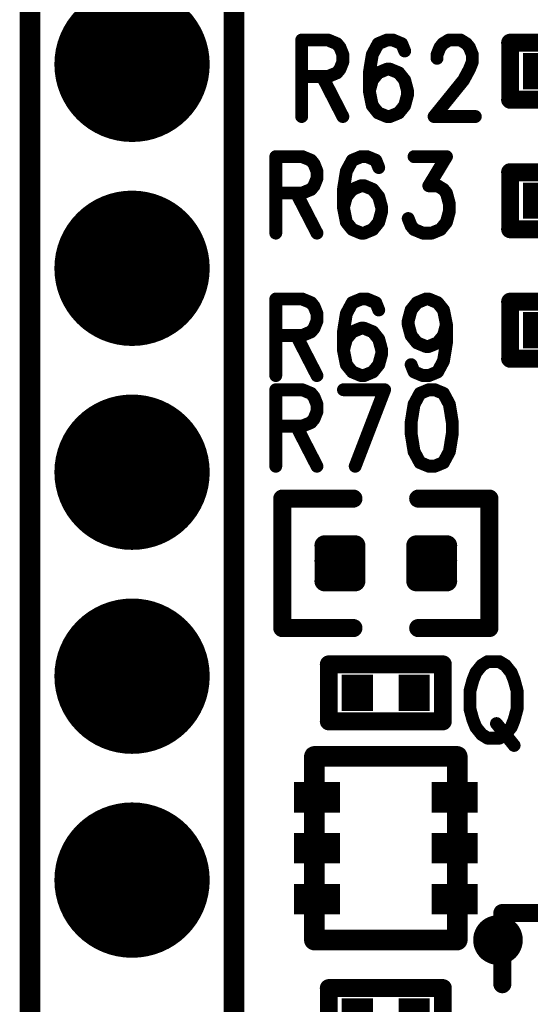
# Model space of a CAD drawing. Extents: x 2 to 38, y 2.4 to 29.6.
# Tile 46 of 93: x 12.9 to 13.8, y 16.8 to 18.6. Entities that reach past the tile are written whole.
import ezdxf

# ---------------------------------------------------------------- set-up
doc = ezdxf.new("R2010")
doc.units = 0
doc.layers.get('0').update_dxf_attribs({"linetype": 'CONTINUOUS'})
doc.layers.add('adt001026', color=1, linetype='CONTINUOUS')

# ---------------------------------------------------------------- blocks, each defined once
blk = doc.blocks.new('D11')
at = {"const_width": 0.0115}
blk.add_lwpolyline([(-0.00575, 0, 1), (0.00575, 0, 1)], format="xyb", close=True, dxfattribs=at)
blk = doc.blocks.new('D13')
at = {"const_width": 0.0185}
blk.add_lwpolyline([(-0.00925, 0, 1), (0.00925, 0, 1)], format="xyb", close=True, dxfattribs=at)
blk = doc.blocks.new('D14')
at = {"const_width": 0.01815}
blk.add_lwpolyline([(-0.009075, 0, 1), (0.009075, 0, 1)], format="xyb", close=True, dxfattribs=at)
blk = doc.blocks.new('D15')
at = {"const_width": 0.0161}
blk.add_lwpolyline([(-0.00805, 0, 1), (0.00805, 0, 1)], format="xyb", close=True, dxfattribs=at)
blk = doc.blocks.new('D17')
at = {"const_width": 0.13865}
blk.add_lwpolyline([(-0.069325, 0, 1), (0.069325, 0, 1)], format="xyb", close=True, dxfattribs=at)
blk = doc.blocks.new('D26')
at = {"const_width": 0.0646}
blk.add_lwpolyline([(-0.0277, 0), (0.0277, 0)], dxfattribs=at)
blk = doc.blocks.new('D34')
at = {"const_width": 0.0545}
blk.add_lwpolyline([(-0.0409, 0), (0.0409, 0)], dxfattribs=at)

msp = doc.modelspace()

# ---------------------------------------------------------------- linework, layer by layer
at = {"layer": 'adt001026', "color": 1}
for points, const_width in [([(12.9068, 15.0622), (12.9068, 19.7947)], 0.037), ([(13.2709, 19.7947), (13.2709, 15.0622)], 0.037), ([(13.3917, 18.5639), (13.3917, 18.4274)], 0.023), ([(13.3917, 18.5639), (13.439, 18.5639)], 0.023), ([(13.439, 18.5639), (13.4547, 18.5574)], 0.023), ([(13.4547, 18.5574), (13.46, 18.5509)], 0.023), ([(13.46, 18.5509), (13.4652, 18.5379)], 0.023), ([(13.5283, 18.5574), (13.5178, 18.5379)], 0.023), ([(13.544, 18.5639), (13.5283, 18.5574)], 0.023), ([(13.5546, 18.5639), (13.544, 18.5639)], 0.023), ([(13.5703, 18.5574), (13.5546, 18.5639)], 0.023), ([(13.5756, 18.5444), (13.5703, 18.5574)], 0.023), ([(13.6334, 18.5379), (13.6386, 18.5509)], 0.023), ([(13.6386, 18.5509), (13.6439, 18.5574)], 0.023), ([(13.6439, 18.5574), (13.6544, 18.5639)], 0.023), ([(13.6544, 18.5639), (13.6754, 18.5639)], 0.023), ([(13.6754, 18.5639), (13.6859, 18.5574)], 0.023), ([(13.6859, 18.5574), (13.6912, 18.5509)], 0.023), ([(13.6912, 18.5509), (13.6964, 18.5379)], 0.023), ([(13.7639, 18.5591), (13.9673, 18.5591)], 0.032), ([(13.7639, 18.4574), (13.7639, 18.5591)], 0.032), ([(13.4652, 18.5379), (13.4652, 18.5249)], 0.023), ([(13.5178, 18.5379), (13.5125, 18.5054)], 0.023), ([(13.6334, 18.5314), (13.6334, 18.5379)], 0.023), ([(13.6964, 18.5379), (13.6964, 18.5249)], 0.023), ([(13.4652, 18.5249), (13.46, 18.5119)], 0.023), ([(13.6964, 18.5249), (13.6912, 18.5119)], 0.023), ([(13.439, 18.4989), (13.3917, 18.4989)], 0.023), ([(13.4285, 18.4989), (13.4652, 18.4274)], 0.023), ([(13.4547, 18.5054), (13.439, 18.4989)], 0.023), ([(13.46, 18.5119), (13.4547, 18.5054)], 0.023), ([(13.5125, 18.5054), (13.5125, 18.4729)], 0.023), ([(13.5283, 18.5054), (13.5178, 18.4924)], 0.023), ([(13.544, 18.5119), (13.5283, 18.5054)], 0.023), ([(13.5493, 18.5119), (13.544, 18.5119)], 0.023), ([(13.5651, 18.5054), (13.5493, 18.5119)], 0.023), ([(13.5756, 18.4924), (13.5651, 18.5054)], 0.023), ([(13.6912, 18.5119), (13.6807, 18.4924)], 0.023), ([(13.5178, 18.4924), (13.5125, 18.4729)], 0.023), ([(13.5808, 18.4729), (13.5756, 18.4924)], 0.023), ([(13.6807, 18.4924), (13.6281, 18.4274)], 0.023), ([(13.5125, 18.4729), (13.5178, 18.4469)], 0.023), ([(13.5756, 18.4469), (13.5808, 18.4664)], 0.023), ([(13.5808, 18.4664), (13.5808, 18.4729)], 0.023), ([(13.9673, 18.4574), (13.7639, 18.4574)], 0.032), ([(13.5178, 18.4469), (13.5283, 18.4339)], 0.023), ([(13.5651, 18.4339), (13.5756, 18.4469)], 0.023), ([(13.5283, 18.4339), (13.544, 18.4274)], 0.023), ([(13.544, 18.4274), (13.5493, 18.4274)], 0.023), ([(13.5493, 18.4274), (13.5651, 18.4339)], 0.023), ([(13.6281, 18.4274), (13.7017, 18.4274)], 0.023), ([(13.3455, 18.3558), (13.3455, 18.2193)], 0.023), ([(13.3455, 18.3558), (13.3927, 18.3558)], 0.023), ([(13.3927, 18.3558), (13.4085, 18.3493)], 0.023), ([(13.4978, 18.3558), (13.4821, 18.3493)], 0.023), ([(13.5083, 18.3558), (13.4978, 18.3558)], 0.023), ([(13.5241, 18.3493), (13.5083, 18.3558)], 0.023), ([(13.5924, 18.3558), (13.6502, 18.3558)], 0.023), ([(13.6502, 18.3558), (13.6187, 18.3038)], 0.023), ([(13.4085, 18.3493), (13.4138, 18.3428)], 0.023), ([(13.4138, 18.3428), (13.419, 18.3298)], 0.023), ([(13.4821, 18.3493), (13.4715, 18.3298)], 0.023), ([(13.5293, 18.3363), (13.5241, 18.3493)], 0.023), ([(13.419, 18.3298), (13.419, 18.3168)], 0.023), ([(13.4715, 18.3298), (13.4663, 18.2973)], 0.023), ([(13.7639, 18.328), (13.9673, 18.328)], 0.032), ([(13.7639, 18.2262), (13.7639, 18.328)], 0.032), ([(13.4138, 18.3038), (13.4085, 18.2973)], 0.023), ([(13.419, 18.3168), (13.4138, 18.3038)], 0.023), ([(13.4978, 18.3038), (13.4821, 18.2973)], 0.023), ([(13.5031, 18.3038), (13.4978, 18.3038)], 0.023), ([(13.5188, 18.2973), (13.5031, 18.3038)], 0.023), ([(13.6187, 18.3038), (13.6344, 18.3038)], 0.023), ([(13.6344, 18.3038), (13.6449, 18.2973)], 0.023), ([(13.3927, 18.2908), (13.3455, 18.2908)], 0.023), ([(13.3822, 18.2908), (13.419, 18.2193)], 0.023), ([(13.4085, 18.2973), (13.3927, 18.2908)], 0.023), ([(13.4663, 18.2973), (13.4663, 18.2648)], 0.023), ([(13.4821, 18.2973), (13.4715, 18.2843)], 0.023), ([(13.5293, 18.2843), (13.5188, 18.2973)], 0.023), ([(13.6449, 18.2973), (13.6502, 18.2908)], 0.023), ([(13.6502, 18.2908), (13.6554, 18.2713)], 0.023), ([(13.4715, 18.2843), (13.4663, 18.2648)], 0.023), ([(13.5346, 18.2648), (13.5293, 18.2843)], 0.023), ([(13.6554, 18.2713), (13.6554, 18.2583)], 0.023), ([(13.4663, 18.2648), (13.4715, 18.2388)], 0.023), ([(13.5293, 18.2388), (13.5346, 18.2583)], 0.023), ([(13.5346, 18.2583), (13.5346, 18.2648)], 0.023), ([(13.6554, 18.2583), (13.6502, 18.2388)], 0.023), ([(13.4715, 18.2388), (13.4821, 18.2258)], 0.023), ([(13.5188, 18.2258), (13.5293, 18.2388)], 0.023), ([(13.5871, 18.2323), (13.5819, 18.2453)], 0.023), ([(13.5924, 18.2258), (13.5871, 18.2323)], 0.023), ([(13.6502, 18.2388), (13.6397, 18.2258)], 0.023), ([(13.4821, 18.2258), (13.4978, 18.2193)], 0.023), ([(13.4978, 18.2193), (13.5031, 18.2193)], 0.023), ([(13.5031, 18.2193), (13.5188, 18.2258)], 0.023), ([(13.6081, 18.2193), (13.5924, 18.2258)], 0.023), ([(13.6239, 18.2193), (13.6081, 18.2193)], 0.023), ([(13.6397, 18.2258), (13.6239, 18.2193)], 0.023), ([(13.9673, 18.2262), (13.7639, 18.2262)], 0.032), ([(13.3455, 18.1016), (13.3455, 17.965)], 0.023), ([(13.3455, 18.1016), (13.3927, 18.1016)], 0.023), ([(13.3927, 18.1016), (13.4085, 18.0951)], 0.023), ([(13.4085, 18.0951), (13.4138, 18.0886)], 0.023), ([(13.4821, 18.0951), (13.4715, 18.0756)], 0.023), ([(13.4978, 18.1016), (13.4821, 18.0951)], 0.023), ([(13.5083, 18.1016), (13.4978, 18.1016)], 0.023), ([(13.5241, 18.0951), (13.5083, 18.1016)], 0.023), ([(13.5293, 18.0821), (13.5241, 18.0951)], 0.023), ([(13.5871, 18.0821), (13.5976, 18.0951)], 0.023), ([(13.5976, 18.0951), (13.6134, 18.1016)], 0.023), ([(13.6134, 18.1016), (13.6187, 18.1016)], 0.023), ([(13.6187, 18.1016), (13.6344, 18.0951)], 0.023), ([(13.6344, 18.0951), (13.6449, 18.0821)], 0.023), ([(13.7639, 18.0968), (13.9673, 18.0968)], 0.032), ([(13.7639, 17.9951), (13.7639, 18.0968)], 0.032), ([(13.4138, 18.0886), (13.419, 18.0756)], 0.023), ([(13.419, 18.0756), (13.419, 18.0625)], 0.023), ([(13.4715, 18.0756), (13.4663, 18.0431)], 0.023), ([(13.5819, 18.0625), (13.5871, 18.0821)], 0.023), ([(13.6449, 18.0821), (13.6502, 18.0561)], 0.023), ([(13.419, 18.0625), (13.4138, 18.0495)], 0.023), ([(13.5819, 18.0561), (13.5819, 18.0625)], 0.023), ([(13.4085, 18.0431), (13.3927, 18.0365)], 0.023), ([(13.4138, 18.0495), (13.4085, 18.0431)], 0.023), ([(13.4663, 18.0431), (13.4663, 18.0105)], 0.023), ([(13.4821, 18.0431), (13.4715, 18.03)], 0.023), ([(13.4978, 18.0495), (13.4821, 18.0431)], 0.023), ([(13.5031, 18.0495), (13.4978, 18.0495)], 0.023), ([(13.5188, 18.0431), (13.5031, 18.0495)], 0.023), ([(13.5293, 18.03), (13.5188, 18.0431)], 0.023), ([(13.5871, 18.0365), (13.5819, 18.0561)], 0.023), ([(13.6502, 18.0561), (13.6449, 18.0365)], 0.023), ([(13.6502, 18.0561), (13.6502, 18.0235)], 0.023), ([(13.3927, 18.0365), (13.3455, 18.0365)], 0.023), ([(13.3822, 18.0365), (13.419, 17.965)], 0.023), ([(13.4715, 18.03), (13.4663, 18.0105)], 0.023), ([(13.5346, 18.0105), (13.5293, 18.03)], 0.023), ([(13.5976, 18.0235), (13.5871, 18.0365)], 0.023), ([(13.6134, 18.017), (13.5976, 18.0235)], 0.023), ([(13.6344, 18.0235), (13.6187, 18.017)], 0.023), ([(13.6449, 18.0365), (13.6344, 18.0235)], 0.023), ([(13.6502, 18.0235), (13.6449, 17.991)], 0.023), ([(13.4663, 18.0105), (13.4715, 17.9845)], 0.023), ([(13.5293, 17.9845), (13.5346, 18.004)], 0.023), ([(13.5346, 18.004), (13.5346, 18.0105)], 0.023), ([(13.6187, 18.017), (13.6134, 18.017)], 0.023), ([(13.6449, 17.991), (13.6344, 17.9715)], 0.023), ([(13.9673, 17.9951), (13.7639, 17.9951)], 0.032), ([(13.4715, 17.9845), (13.4821, 17.9715)], 0.023), ([(13.4821, 17.9715), (13.4978, 17.965)], 0.023), ([(13.5031, 17.965), (13.5188, 17.9715)], 0.023), ([(13.5188, 17.9715), (13.5293, 17.9845)], 0.023), ([(13.5924, 17.9715), (13.5871, 17.9845)], 0.023), ([(13.6081, 17.965), (13.5924, 17.9715)], 0.023), ([(13.6344, 17.9715), (13.6187, 17.965)], 0.023), ([(13.4978, 17.965), (13.5031, 17.965)], 0.023), ([(13.6187, 17.965), (13.6081, 17.965)], 0.023), ([(13.3455, 17.9397), (13.3455, 17.8032)], 0.023), ([(13.3455, 17.9397), (13.3927, 17.9397)], 0.023), ([(13.3927, 17.9397), (13.4085, 17.9332)], 0.023), ([(13.4085, 17.9332), (13.4138, 17.9267)], 0.023), ([(13.4663, 17.9397), (13.5398, 17.9397)], 0.023), ([(13.5398, 17.9397), (13.4873, 17.8032)], 0.023), ([(13.6029, 17.9332), (13.5924, 17.9137)], 0.023), ([(13.6187, 17.9397), (13.6029, 17.9332)], 0.023), ([(13.6292, 17.9397), (13.6187, 17.9397)], 0.023), ([(13.6449, 17.9332), (13.6292, 17.9397)], 0.023), ([(13.6554, 17.9137), (13.6449, 17.9332)], 0.023), ([(13.4138, 17.9267), (13.419, 17.9137)], 0.023), ([(13.419, 17.9007), (13.4138, 17.8877)], 0.023), ([(13.419, 17.9137), (13.419, 17.9007)], 0.023), ([(13.5924, 17.9137), (13.5871, 17.8812)], 0.023), ([(13.6607, 17.8812), (13.6554, 17.9137)], 0.023), ([(13.4085, 17.8812), (13.3927, 17.8747)], 0.023), ([(13.4138, 17.8877), (13.4085, 17.8812)], 0.023), ([(13.5871, 17.8812), (13.5871, 17.8617)], 0.023), ([(13.6607, 17.8617), (13.6607, 17.8812)], 0.023), ([(13.3927, 17.8747), (13.3455, 17.8747)], 0.023), ([(13.3822, 17.8747), (13.419, 17.8032)], 0.023), ([(13.5871, 17.8617), (13.5924, 17.8292)], 0.023), ([(13.6554, 17.8292), (13.6607, 17.8617)], 0.023), ([(13.5924, 17.8292), (13.6029, 17.8097)], 0.023), ([(13.6449, 17.8097), (13.6554, 17.8292)], 0.023), ([(13.6029, 17.8097), (13.6187, 17.8032)], 0.023), ([(13.6187, 17.8032), (13.6292, 17.8032)], 0.023), ([(13.6292, 17.8032), (13.6449, 17.8097)], 0.023), ([(13.357, 17.5143), (13.357, 17.7454)], 0.032), ([(13.357, 17.7454), (13.4842, 17.7454)], 0.032), ([(13.7269, 17.7454), (13.5997, 17.7454)], 0.032), ([(13.7269, 17.5143), (13.7269, 17.7454)], 0.032), ([(13.4327, 17.6617), (13.4873, 17.6617)], 0.036), ([(13.4327, 17.598), (13.4327, 17.6617)], 0.036), ([(13.4515, 17.598), (13.4515, 17.6617)], 0.036), ([(13.4873, 17.6617), (13.4873, 17.598)], 0.036), ([(13.5966, 17.6617), (13.6512, 17.6617)], 0.036), ([(13.5966, 17.598), (13.5966, 17.6617)], 0.036), ([(13.5971, 17.598), (13.5971, 17.6617)], 0.036), ([(13.6335, 17.598), (13.6335, 17.6617)], 0.036), ([(13.6512, 17.6617), (13.6512, 17.598)], 0.036), ([(13.4327, 17.6344), (13.4873, 17.6344)], 0.036), ([(13.5966, 17.6344), (13.6512, 17.6344)], 0.036), ([(13.4873, 17.598), (13.4327, 17.598)], 0.036), ([(13.4327, 17.598), (13.4873, 17.598)], 0.036), ([(13.6512, 17.598), (13.5966, 17.598)], 0.036), ([(13.5966, 17.598), (13.6512, 17.598)], 0.036), ([(13.4842, 17.5143), (13.357, 17.5143)], 0.032), ([(13.5997, 17.5143), (13.7269, 17.5143)], 0.032), ([(13.4402, 17.3478), (13.4402, 17.4495)], 0.032), ([(13.4402, 17.4495), (13.6437, 17.4495)], 0.032), ([(13.6437, 17.4495), (13.6437, 17.3478)], 0.032), ([(13.7132, 17.4478), (13.7027, 17.4348)], 0.023), ([(13.7237, 17.4543), (13.7132, 17.4478)], 0.023), ([(13.7447, 17.4543), (13.7237, 17.4543)], 0.023), ([(13.7553, 17.4478), (13.7447, 17.4543)], 0.023), ([(13.7658, 17.4348), (13.7553, 17.4478)], 0.023), ([(13.7027, 17.4348), (13.6975, 17.4218)], 0.023), ([(13.771, 17.4218), (13.7658, 17.4348)], 0.023), ([(13.6975, 17.4218), (13.6922, 17.4023)], 0.023), ([(13.7763, 17.4023), (13.771, 17.4218)], 0.023), ([(13.6922, 17.4023), (13.6922, 17.3698)], 0.023), ([(13.7763, 17.3698), (13.7763, 17.4023)], 0.023), ([(13.6922, 17.3698), (13.6975, 17.3503)], 0.023), ([(13.771, 17.3503), (13.7763, 17.3698)], 0.023), ([(13.6437, 17.3478), (13.4402, 17.3478)], 0.032), ([(13.6975, 17.3503), (13.7027, 17.3373)], 0.023), ([(13.7027, 17.3373), (13.7132, 17.3243)], 0.023), ([(13.7395, 17.3438), (13.771, 17.3048)], 0.023), ([(13.7553, 17.3243), (13.7658, 17.3373)], 0.023), ([(13.7658, 17.3373), (13.771, 17.3503)], 0.023), ([(13.7132, 17.3243), (13.7237, 17.3178)], 0.023), ([(13.7447, 17.3178), (13.7553, 17.3243)], 0.023), ([(13.7237, 17.3178), (13.7447, 17.3178)], 0.023), ([(13.4145, 16.9575), (13.4145, 17.2851)], 0.037), ([(13.4145, 17.2851), (13.6694, 17.2851)], 0.037), ([(13.6694, 17.2851), (13.6694, 16.9575)], 0.037), ([(13.75, 16.8786), (13.75, 17.0057)], 0.032), ([(13.75, 17.0057), (13.9812, 17.0057)], 0.032), ([(13.7263, 16.9778), (13.725, 16.9766)], 0.037), ([(13.7278, 16.9788), (13.7263, 16.9778)], 0.037), ([(13.7293, 16.9798), (13.7278, 16.9788)], 0.037), ([(13.7309, 16.9806), (13.7293, 16.9798)], 0.037), ([(13.7325, 16.9813), (13.7309, 16.9806)], 0.037), ([(13.7342, 16.9819), (13.7325, 16.9813)], 0.037), ([(13.736, 16.9824), (13.7342, 16.9819)], 0.037), ([(13.7377, 16.9828), (13.736, 16.9824)], 0.037), ([(13.7395, 16.9831), (13.7377, 16.9828)], 0.037), ([(13.7413, 16.9832), (13.7395, 16.9831)], 0.037), ([(13.7431, 16.9832), (13.7413, 16.9832)], 0.037), ([(13.7449, 16.9831), (13.7431, 16.9832)], 0.037), ([(13.7466, 16.9828), (13.7449, 16.9831)], 0.037), ([(13.7484, 16.9824), (13.7466, 16.9828)], 0.037), ([(13.7501, 16.9819), (13.7484, 16.9824)], 0.037), ([(13.7518, 16.9813), (13.7501, 16.9819)], 0.037), ([(13.7535, 16.9806), (13.7518, 16.9813)], 0.037), ([(13.755, 16.9798), (13.7535, 16.9806)], 0.037), ([(13.7566, 16.9788), (13.755, 16.9798)], 0.037), ([(13.758, 16.9777), (13.7566, 16.9788)], 0.037), ([(13.7594, 16.9766), (13.758, 16.9777)], 0.037), ([(13.7167, 16.9611), (13.7165, 16.9593)], 0.037), ([(13.717, 16.9628), (13.7167, 16.9611)], 0.037), ([(13.7174, 16.9646), (13.717, 16.9628)], 0.037), ([(13.718, 16.9663), (13.7174, 16.9646)], 0.037), ([(13.7187, 16.9679), (13.718, 16.9663)], 0.037), ([(13.7194, 16.9696), (13.7187, 16.9679)], 0.037), ([(13.7203, 16.9711), (13.7194, 16.9696)], 0.037), ([(13.7213, 16.9726), (13.7203, 16.9711)], 0.037), ([(13.7225, 16.974), (13.7213, 16.9726)], 0.037), ([(13.7237, 16.9754), (13.7225, 16.974)], 0.037), ([(13.725, 16.9766), (13.7237, 16.9754)], 0.037), ([(13.7607, 16.9753), (13.7594, 16.9766)], 0.037), ([(13.7619, 16.974), (13.7607, 16.9753)], 0.037), ([(13.763, 16.9726), (13.7619, 16.974)], 0.037), ([(13.764, 16.9711), (13.763, 16.9726)], 0.037), ([(13.7649, 16.9695), (13.764, 16.9711)], 0.037), ([(13.7657, 16.9679), (13.7649, 16.9695)], 0.037), ([(13.7664, 16.9663), (13.7657, 16.9679)], 0.037), ([(13.7669, 16.9646), (13.7664, 16.9663)], 0.037), ([(13.7674, 16.9628), (13.7669, 16.9646)], 0.037), ([(13.7677, 16.961), (13.7674, 16.9628)], 0.037), ([(13.7679, 16.9593), (13.7677, 16.961)], 0.037), ([(13.6694, 16.9575), (13.4145, 16.9575)], 0.037), ([(13.7165, 16.9593), (13.7164, 16.9575)], 0.037), ([(13.7164, 16.9575), (13.7165, 16.9557)], 0.037), ([(13.7165, 16.9557), (13.7167, 16.9539)], 0.037), ([(13.7167, 16.9539), (13.717, 16.9521)], 0.037), ([(13.717, 16.9521), (13.7174, 16.9504)], 0.037), ([(13.7174, 16.9504), (13.718, 16.9487)], 0.037), ([(13.718, 16.9487), (13.7186, 16.947)], 0.037), ([(13.7186, 16.947), (13.7194, 16.9454)], 0.037), ([(13.7194, 16.9454), (13.7203, 16.9438)], 0.037), ([(13.7203, 16.9438), (13.7213, 16.9423)], 0.037), ([(13.7213, 16.9423), (13.7224, 16.9409)], 0.037), ([(13.7619, 16.9409), (13.763, 16.9423)], 0.037), ([(13.763, 16.9423), (13.764, 16.9438)], 0.037), ([(13.764, 16.9438), (13.7649, 16.9454)], 0.037), ([(13.7649, 16.9454), (13.7657, 16.947)], 0.037), ([(13.7657, 16.947), (13.7664, 16.9486)], 0.037), ([(13.7664, 16.9486), (13.7669, 16.9503)], 0.037), ([(13.7669, 16.9503), (13.7673, 16.9521)], 0.037), ([(13.7673, 16.9521), (13.7677, 16.9538)], 0.037), ([(13.7677, 16.9538), (13.7679, 16.9556)], 0.037), ([(13.7679, 16.9575), (13.7679, 16.9593)], 0.037), ([(13.7679, 16.9575), (13.7679, 16.9575)], 0.037), ([(13.7679, 16.9574), (13.7679, 16.9575)], 0.037), ([(13.7679, 16.9556), (13.7679, 16.9574)], 0.037), ([(13.7224, 16.9409), (13.7236, 16.9396)], 0.037), ([(13.7236, 16.9396), (13.7249, 16.9383)], 0.037), ([(13.7249, 16.9383), (13.7263, 16.9372)], 0.037), ([(13.7263, 16.9372), (13.7278, 16.9361)], 0.037), ([(13.7278, 16.9361), (13.7293, 16.9352)], 0.037), ([(13.7293, 16.9352), (13.7309, 16.9343)], 0.037), ([(13.7309, 16.9343), (13.7325, 16.9336)], 0.037), ([(13.7325, 16.9336), (13.7342, 16.933)], 0.037), ([(13.7342, 16.933), (13.7359, 16.9325)], 0.037), ([(13.7359, 16.9325), (13.7377, 16.9321)], 0.037), ([(13.7377, 16.9321), (13.7395, 16.9319)], 0.037), ([(13.7395, 16.9319), (13.7412, 16.9317)], 0.037), ([(13.7412, 16.9317), (13.743, 16.9317)], 0.037), ([(13.743, 16.9317), (13.7448, 16.9319)], 0.037), ([(13.7448, 16.9319), (13.7466, 16.9321)], 0.037), ([(13.7466, 16.9321), (13.7484, 16.9325)], 0.037), ([(13.7484, 16.9325), (13.7501, 16.933)], 0.037), ([(13.7501, 16.933), (13.7518, 16.9336)], 0.037), ([(13.7518, 16.9336), (13.7534, 16.9343)], 0.037), ([(13.7534, 16.9343), (13.755, 16.9352)], 0.037), ([(13.755, 16.9352), (13.7565, 16.9361)], 0.037), ([(13.7565, 16.9361), (13.758, 16.9372)], 0.037), ([(13.758, 16.9372), (13.7594, 16.9383)], 0.037), ([(13.7594, 16.9383), (13.7607, 16.9396)], 0.037), ([(13.7607, 16.9396), (13.7619, 16.9409)], 0.037), ([(13.4402, 16.7699), (13.4402, 16.8716)], 0.032), ([(13.4402, 16.8716), (13.6437, 16.8716)], 0.032), ([(13.6437, 16.8716), (13.6437, 16.7699)], 0.032)]:
    msp.add_lwpolyline(points, dxfattribs=dict(at, const_width=const_width))

# ---------------------------------------------------------------- block references
at = {"layer": 'adt001026'}
for name, p in [('D17', (13.0889, 18.5206)), ('D11', (13.3917, 18.5639)), ('D11', (13.3917, 18.5639)), ('D11', (13.439, 18.5639)), ('D11', (13.4547, 18.5574)), ('D11', (13.46, 18.5509)), ('D11', (13.5283, 18.5574)), ('D11', (13.544, 18.5639)), ('D11', (13.5546, 18.5639)), ('D11', (13.5703, 18.5574)), ('D11', (13.6386, 18.5509)), ('D11', (13.6439, 18.5574)), ('D11', (13.6544, 18.5639)), ('D11', (13.6754, 18.5639)), ('D11', (13.6859, 18.5574)), ('D11', (13.6912, 18.5509)), ('D15', (13.7639, 18.5591)), ('D15', (13.7639, 18.5591)), ('D11', (13.4652, 18.5379)), ('D11', (13.5178, 18.5379)), ('D11', (13.5756, 18.5444)), ('D11', (13.6334, 18.5379)), ('D11', (13.6334, 18.5314)), ('D11', (13.6964, 18.5379)), ('D11', (13.4652, 18.5249)), ('D11', (13.6964, 18.5249)), ('D26', (13.8147, 18.5083)), ('D11', (13.3917, 18.4989)), ('D11', (13.4285, 18.4989)), ('D11', (13.439, 18.4989)), ('D11', (13.4547, 18.5054)), ('D11', (13.46, 18.5119)), ('D11', (13.5125, 18.5054)), ('D11', (13.5283, 18.5054)), ('D11', (13.544, 18.5119)), ('D11', (13.5493, 18.5119)), ('D11', (13.5651, 18.5054)), ('D11', (13.6912, 18.5119)), ('D11', (13.5178, 18.4924)), ('D11', (13.5756, 18.4924)), ('D11', (13.6807, 18.4924)), ('D11', (13.5125, 18.4729)), ('D11', (13.5125, 18.4729)), ('D11', (13.5808, 18.4729)), ('D11', (13.5808, 18.4664)), ('D15', (13.7639, 18.4574)), ('D11', (13.5178, 18.4469)), ('D11', (13.5756, 18.4469)), ('D11', (13.3917, 18.4274)), ('D11', (13.4652, 18.4274)), ('D11', (13.5283, 18.4339)), ('D11', (13.544, 18.4274)), ('D11', (13.5493, 18.4274)), ('D11', (13.5651, 18.4339)), ('D11', (13.6281, 18.4274)), ('D11', (13.7017, 18.4274)), ('D11', (13.3455, 18.3558)), ('D11', (13.3455, 18.3558)), ('D11', (13.3927, 18.3558)), ('D11', (13.4978, 18.3558)), ('D11', (13.5083, 18.3558)), ('D11', (13.5924, 18.3558)), ('D11', (13.6502, 18.3558)), ('D11', (13.4085, 18.3493)), ('D11', (13.4138, 18.3428)), ('D11', (13.4821, 18.3493)), ('D11', (13.5241, 18.3493)), ('D11', (13.419, 18.3298)), ('D11', (13.4715, 18.3298)), ('D11', (13.5293, 18.3363)), ('D15', (13.7639, 18.328)), ('D15', (13.7639, 18.328)), ('D11', (13.4138, 18.3038)), ('D11', (13.419, 18.3168)), ('D11', (13.4978, 18.3038)), ('D11', (13.5031, 18.3038)), ('D11', (13.6187, 18.3038)), ('D11', (13.6344, 18.3038)), ('D11', (13.3455, 18.2908)), ('D11', (13.3822, 18.2908)), ('D11', (13.3927, 18.2908)), ('D11', (13.4085, 18.2973)), ('D11', (13.4663, 18.2973)), ('D11', (13.4821, 18.2973)), ('D11', (13.5188, 18.2973)), ('D11', (13.6449, 18.2973)), ('D11', (13.6502, 18.2908)), ('D26', (13.8147, 18.2771)), ('D17', (13.0889, 18.1565)), ('D11', (13.4715, 18.2843)), ('D11', (13.5293, 18.2843)), ('D11', (13.6554, 18.2713)), ('D11', (13.4663, 18.2648)), ('D11', (13.4663, 18.2648)), ('D11', (13.5346, 18.2648)), ('D11', (13.5346, 18.2583)), ('D11', (13.6554, 18.2583)), ('D11', (13.4715, 18.2388)), ('D11', (13.5293, 18.2388)), ('D11', (13.5819, 18.2453)), ('D11', (13.5871, 18.2323)), ('D11', (13.6502, 18.2388)), ('D11', (13.3455, 18.2193)), ('D11', (13.419, 18.2193)), ('D11', (13.4821, 18.2258)), ('D11', (13.4978, 18.2193)), ('D11', (13.5031, 18.2193)), ('D11', (13.5188, 18.2258)), ('D11', (13.5924, 18.2258)), ('D11', (13.6081, 18.2193)), ('D11', (13.6239, 18.2193)), ('D11', (13.6397, 18.2258)), ('D15', (13.7639, 18.2262)), ('D11', (13.3455, 18.1016)), ('D11', (13.3455, 18.1016)), ('D11', (13.3927, 18.1016)), ('D11', (13.4085, 18.0951)), ('D11', (13.4821, 18.0951)), ('D11', (13.4978, 18.1016)), ('D11', (13.5083, 18.1016)), ('D11', (13.5241, 18.0951)), ('D11', (13.5976, 18.0951)), ('D11', (13.6134, 18.1016)), ('D11', (13.6187, 18.1016)), ('D11', (13.6344, 18.0951)), ('D15', (13.7639, 18.0968)), ('D15', (13.7639, 18.0968)), ('D11', (13.4138, 18.0886)), ('D11', (13.419, 18.0756)), ('D11', (13.4715, 18.0756)), ('D11', (13.5293, 18.0821)), ('D11', (13.5871, 18.0821)), ('D11', (13.6449, 18.0821)), ('D11', (13.419, 18.0625)), ('D11', (13.5819, 18.0625)), ('D26', (13.8147, 18.0459)), ('D11', (13.4085, 18.0431)), ('D11', (13.4138, 18.0495)), ('D11', (13.4663, 18.0431)), ('D11', (13.4821, 18.0431)), ('D11', (13.4978, 18.0495)), ('D11', (13.5031, 18.0495)), ('D11', (13.5188, 18.0431)), ('D11', (13.5819, 18.0561)), ('D11', (13.6502, 18.0561)), ('D11', (13.6502, 18.0561)), ('D11', (13.3455, 18.0365)), ('D11', (13.3822, 18.0365)), ('D11', (13.3927, 18.0365)), ('D11', (13.4715, 18.03)), ('D11', (13.5293, 18.03)), ('D11', (13.5871, 18.0365)), ('D11', (13.5976, 18.0235)), ('D11', (13.6344, 18.0235)), ('D11', (13.6449, 18.0365)), ('D11', (13.6502, 18.0235)), ('D11', (13.4663, 18.0105)), ('D11', (13.4663, 18.0105)), ('D11', (13.5346, 18.0105)), ('D11', (13.5346, 18.004)), ('D11', (13.6134, 18.017)), ('D11', (13.6187, 18.017)), ('D11', (13.6449, 17.991)), ('D15', (13.7639, 17.9951)), ('D11', (13.4715, 17.9845)), ('D11', (13.4821, 17.9715)), ('D11', (13.5188, 17.9715)), ('D11', (13.5293, 17.9845)), ('D11', (13.5871, 17.9845)), ('D11', (13.5924, 17.9715)), ('D11', (13.6344, 17.9715)), ('D11', (13.3455, 17.965)), ('D11', (13.419, 17.965)), ('D11', (13.4978, 17.965)), ('D11', (13.5031, 17.965)), ('D11', (13.6081, 17.965)), ('D11', (13.6187, 17.965)), ('D11', (13.3455, 17.9397)), ('D11', (13.3455, 17.9397)), ('D11', (13.3927, 17.9397)), ('D11', (13.4085, 17.9332)), ('D11', (13.4663, 17.9397)), ('D11', (13.5398, 17.9397)), ('D11', (13.5398, 17.9397)), ('D11', (13.6029, 17.9332)), ('D11', (13.6187, 17.9397)), ('D11', (13.6187, 17.9397)), ('D11', (13.6292, 17.9397)), ('D11', (13.6449, 17.9332)), ('D17', (13.0889, 17.7925)), ('D11', (13.4138, 17.9267)), ('D11', (13.419, 17.9137)), ('D11', (13.419, 17.9007)), ('D11', (13.5924, 17.9137)), ('D11', (13.6554, 17.9137)), ('D11', (13.4085, 17.8812)), ('D11', (13.4138, 17.8877)), ('D11', (13.5871, 17.8812)), ('D11', (13.6607, 17.8812)), ('D11', (13.3455, 17.8747)), ('D11', (13.3822, 17.8747)), ('D11', (13.3927, 17.8747)), ('D11', (13.5871, 17.8617)), ('D11', (13.6607, 17.8617)), ('D11', (13.5924, 17.8292)), ('D11', (13.6554, 17.8292)), ('D11', (13.3455, 17.8032)), ('D11', (13.419, 17.8032)), ('D11', (13.4873, 17.8032)), ('D11', (13.6029, 17.8097)), ('D11', (13.6187, 17.8032)), ('D11', (13.6292, 17.8032)), ('D11', (13.6449, 17.8097)), ('D15', (13.357, 17.7454)), ('D15', (13.4842, 17.7454)), ('D15', (13.5997, 17.7454)), ('D15', (13.7269, 17.7454)), ('D14', (13.4327, 17.6617)), ('D14', (13.4327, 17.6617)), ('D14', (13.4515, 17.6617)), ('D14', (13.4873, 17.6617)), ('D14', (13.5966, 17.6617)), ('D14', (13.5966, 17.6617)), ('D14', (13.5971, 17.6617)), ('D14', (13.6335, 17.6617)), ('D14', (13.6512, 17.6617)), ('D14', (13.4327, 17.6344)), ('D14', (13.4873, 17.6344)), ('D14', (13.5966, 17.6344)), ('D14', (13.6512, 17.6344)), ('D14', (13.4327, 17.598)), ('D14', (13.4327, 17.598)), ('D14', (13.4515, 17.598)), ('D14', (13.4873, 17.598)), ('D14', (13.4873, 17.598)), ('D14', (13.5966, 17.598)), ('D14', (13.5966, 17.598)), ('D14', (13.5971, 17.598)), ('D14', (13.6335, 17.598)), ('D14', (13.6512, 17.598)), ('D14', (13.6512, 17.598)), ('D17', (13.0889, 17.4284)), ('D15', (13.357, 17.5143)), ('D15', (13.4842, 17.5143)), ('D15', (13.5997, 17.5143)), ('D15', (13.7269, 17.5143)), ('D15', (13.4402, 17.4495)), ('D15', (13.6437, 17.4495)), ('D11', (13.7132, 17.4478)), ('D11', (13.7237, 17.4543)), ('D11', (13.7237, 17.4543)), ('D11', (13.7447, 17.4543)), ('D11', (13.7553, 17.4478)), ('D11', (13.7027, 17.4348)), ('D11', (13.7658, 17.4348)), ('D26', (13.4911, 17.3987)), ('D26', (13.5928, 17.3987)), ('D11', (13.6975, 17.4218)), ('D11', (13.771, 17.4218)), ('D11', (13.6922, 17.4023)), ('D11', (13.7763, 17.4023)), ('D11', (13.6922, 17.3698)), ('D11', (13.7763, 17.3698)), ('D15', (13.4402, 17.3478)), ('D15', (13.6437, 17.3478)), ('D15', (13.6437, 17.3478)), ('D11', (13.6975, 17.3503)), ('D11', (13.7027, 17.3373)), ('D11', (13.7395, 17.3438)), ('D11', (13.7658, 17.3373)), ('D11', (13.771, 17.3503)), ('D11', (13.7132, 17.3243)), ('D11', (13.7553, 17.3243)), ('D11', (13.7237, 17.3178)), ('D11', (13.7447, 17.3178)), ('D11', (13.771, 17.3048)), ('D13', (13.4145, 17.2851)), ('D13', (13.6694, 17.2851)), ('D34', (13.4191, 17.2123)), ('D34', (13.6648, 17.2123)), ('D17', (13.0889, 17.0644)), ('D34', (13.4191, 17.1213)), ('D34', (13.6648, 17.1213)), ('D34', (13.4191, 17.0303)), ('D34', (13.6648, 17.0303)), ('D15', (13.75, 17.0057)), ('D13', (13.7263, 16.9778)), ('D13', (13.7278, 16.9788)), ('D13', (13.7293, 16.9798)), ('D13', (13.7309, 16.9806)), ('D13', (13.7325, 16.9813)), ('D13', (13.7342, 16.9819)), ('D13', (13.736, 16.9824)), ('D13', (13.7377, 16.9828)), ('D13', (13.7395, 16.9831)), ('D13', (13.7413, 16.9832)), ('D13', (13.7431, 16.9832)), ('D13', (13.7449, 16.9831)), ('D13', (13.7466, 16.9828)), ('D13', (13.7484, 16.9824)), ('D13', (13.7501, 16.9819)), ('D13', (13.7518, 16.9813)), ('D13', (13.7535, 16.9806)), ('D13', (13.755, 16.9798)), ('D13', (13.7566, 16.9788)), ('D13', (13.758, 16.9777)), ('D13', (13.7167, 16.9611)), ('D13', (13.717, 16.9628)), ('D13', (13.7174, 16.9646)), ('D13', (13.718, 16.9663)), ('D13', (13.7187, 16.9679)), ('D13', (13.7194, 16.9696)), ('D13', (13.7203, 16.9711)), ('D13', (13.7213, 16.9726)), ('D13', (13.7225, 16.974)), ('D13', (13.7237, 16.9754)), ('D13', (13.725, 16.9766)), ('D13', (13.7594, 16.9766)), ('D13', (13.7607, 16.9753)), ('D13', (13.7619, 16.974)), ('D13', (13.763, 16.9726)), ('D13', (13.764, 16.9711)), ('D13', (13.7649, 16.9695)), ('D13', (13.7657, 16.9679)), ('D13', (13.7664, 16.9663)), ('D13', (13.7669, 16.9646)), ('D13', (13.7674, 16.9628)), ('D13', (13.7677, 16.961)), ('D13', (13.4145, 16.9575)), ('D13', (13.4145, 16.9575)), ('D13', (13.6694, 16.9575)), ('D13', (13.7164, 16.9575)), ('D13', (13.7165, 16.9593)), ('D13', (13.7165, 16.9557)), ('D13', (13.7167, 16.9539)), ('D13', (13.717, 16.9521)), ('D13', (13.7174, 16.9504)), ('D13', (13.718, 16.9487)), ('D13', (13.7186, 16.947)), ('D13', (13.7194, 16.9454)), ('D13', (13.7203, 16.9438)), ('D13', (13.7213, 16.9423)), ('D13', (13.763, 16.9423)), ('D13', (13.764, 16.9438)), ('D13', (13.7649, 16.9454)), ('D13', (13.7657, 16.947)), ('D13', (13.7664, 16.9486)), ('D13', (13.7669, 16.9503)), ('D13', (13.7673, 16.9521)), ('D13', (13.7677, 16.9538)), ('D13', (13.7679, 16.9593)), ('D13', (13.7679, 16.9575)), ('D13', (13.7679, 16.9575)), ('D13', (13.7679, 16.9575)), ('D13', (13.7679, 16.9574)), ('D13', (13.7679, 16.9556)), ('D13', (13.7224, 16.9409)), ('D13', (13.7236, 16.9396)), ('D13', (13.7249, 16.9383)), ('D13', (13.7263, 16.9372)), ('D13', (13.7278, 16.9361)), ('D13', (13.7293, 16.9352)), ('D13', (13.7309, 16.9343)), ('D13', (13.7325, 16.9336)), ('D13', (13.7342, 16.933)), ('D13', (13.7359, 16.9325)), ('D13', (13.7377, 16.9321)), ('D13', (13.7395, 16.9319)), ('D13', (13.7412, 16.9317)), ('D13', (13.743, 16.9317)), ('D13', (13.7448, 16.9319)), ('D13', (13.7466, 16.9321)), ('D13', (13.7484, 16.9325)), ('D13', (13.7501, 16.933)), ('D13', (13.7518, 16.9336)), ('D13', (13.7534, 16.9343)), ('D13', (13.755, 16.9352)), ('D13', (13.7565, 16.9361)), ('D13', (13.758, 16.9372)), ('D13', (13.7594, 16.9383)), ('D13', (13.7607, 16.9396)), ('D13', (13.7619, 16.9409)), ('D15', (13.75, 16.8786)), ('D15', (13.4402, 16.8716)), ('D15', (13.6437, 16.8716)), ('D26', (13.4911, 16.8208)), ('D26', (13.5928, 16.8208))]:
    msp.add_blockref(name, p, dxfattribs=at)

doc.saveas('drawing.dxf')
